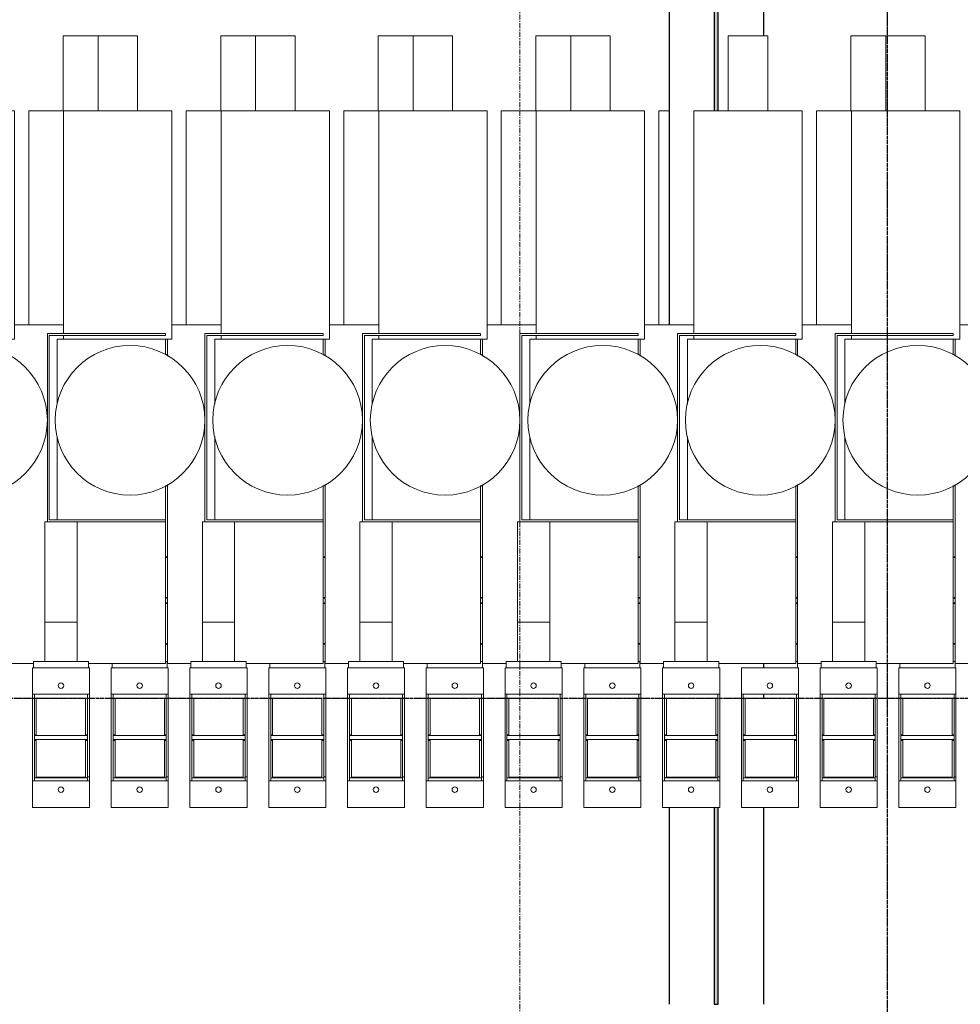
# Model space of a CAD drawing. Header units: millimetres. Extents: x 61846 to 198573, y 13020 to 52988.
# Tile 37 of 150: x 108690 to 111078, y 45260 to 47760. Entities that reach past the tile are written whole.
import ezdxf

# ---------------------------------------------------------------- set-up
doc = ezdxf.new("R2010")
doc.units = ezdxf.units.MM
doc.linetypes.add('Grid Line', pattern=[22.225, 12.7, -3.175, 3.175, -3.175])
doc.linetypes.add('NL_00_doorsnede', pattern=[23, 10, -1, 0, -1, 10, -1])
for name, color, linetype, lineweight in [('A-GENM', 13, 'Continuous', 18), ('G-ANNO-SYMB', 111, 'Continuous', 18), ('S-BEAM', 12, 'Continuous', 35), ('S-GRID', 1, 'Continuous', 18)]:
    doc.layers.add(name, color=color, linetype=linetype, lineweight=lineweight)

# ---------------------------------------------------------------- blocks, each defined once
blk = doc.blocks.new('28_PBT_SF_staal_H-profiel_S355_HE240B 3012268 - 28_PBT_SF_staal_H-profiel_S355_HE240B 3012268-366802-5e verdieping lierenkamer')
at = {"layer": 'S-BEAM', "lineweight": 25}
h = blk.add_hatch(color=5, dxfattribs=at)
h.paths.add_polyline_path([(3042, -5), (3042, 5), (2542, 5), (2542, -5), (2732.1, -5)])
h.paths.add_polyline_path([(2467, 3.6), (2372.5, 3.6), (2373, -1.2), (2465, -1.2), (2465, -5), (2467, -5), (2467, 1)])
h.paths.add_polyline_path([(773.4, 5), (0, 5), (0, -5), (773.4, -5), (773.4, 1)])
at = {"layer": 'S-BEAM', "color": 250, "lineweight": 25}
for p, q in [((0, 120), (583.4, 120)), ((2176.8, 120), (2188, 120)), ((2255, 120), (2265, 120)), ((2465, 120), (2467.2, 120)), ((2542, 120), (3042, 120)), ((773.4, 5), (0, 5)), ((0, 5), (0, -5)), ((3042, 5), (2542, 5)), ((3042, -5), (3042, 5)), ((0, -5), (773.4, -5)), ((2465, -5), (2467.2, -5)), ((2542, -5), (3042, -5)), ((0, -120), (1316.8, -120)), ((2464.8, -120), (2467.2, -120)), ((2542, -120), (3042, -120))]:
    blk.add_line(p, q, dxfattribs=at)
blk = doc.blocks.new('TadP_A_CON_CONSTRUCTIE_rvt-2-5e verdieping lierenkamer')
at = {"layer": 'S-BEAM', "color": 10, "lineweight": 18, "rotation": 270}
blk.add_blockref('28_PBT_SF_staal_H-profiel_S355_HE240B 3012268 - 28_PBT_SF_staal_H-profiel_S355_HE240B 3012268-366802-5e verdieping lierenkamer', (75418.5, 48302), dxfattribs=at)
blk = doc.blocks.new('Decorlier staande trommel - Decorlier staande trommel-859245-5e verdieping lierenkamer')
at = {"layer": 'A-GENM'}
for p, q in [((94.4, 976), (94.4, 786)), ((94.4, 976), (194.4, 976)), ((194.4, 786), (194.4, 976)), ((6.9, 786), (6.9, 220.5)), ((6.9, 786), (281.9, 786)), ((281.9, 206), (281.9, 786)), ((6.9, 242.5), (-118.1, 242.5)), ((-129.5, 206), (-129.5, 163.2)), ((-34.5, 220.5), (-34.5, -257.6)), ((265.5, 220.5), (-34.5, 220.5)), ((-29.5, -252.5), (-29.5, 215.5)), ((-29.5, 215.5), (265.5, 215.5)), ((60.8, 206), (-9.5, 206)), ((-9.5, 206), (-9.5, 41.2)), ((6.9, 215.5), (6.9, 206)), ((228.7, 206), (60.1, 206)), ((265.5, 206), (228, 206)), ((265.5, 215.5), (265.5, 220.5)), ((265.5, 165.8), (265.5, 206)), ((281.9, 206), (266, 206)), ((-9.5, -41.2), (-9.5, -252.5)), ((-129.5, -163.2), (-129.5, -617.5)), ((265.5, -252.5), (265.5, -165.8)), ((-41, -512.5), (-41, -257.5)), ((-41, -257.5), (-34.4, -257.5)), ((-34.5, -257.6), (265.5, -257.6)), ((265.5, -252.5), (-29.5, -252.5)), ((41, -257.6), (41, -512.5)), ((265.5, -257.6), (265.5, -252.5)), ((265.5, -617.5), (265.5, -257.6)), ((-41, -612.5), (-41, -512.5)), ((-41, -512.5), (41, -512.5)), ((41, -512.5), (41, -612.5)), ((-129.5, -617.5), (-70, -617.5)), ((-41, -612.5), (-70, -612.5)), ((-70, -628.3), (-70, -612.5)), ((41, -612.5), (-41, -612.5)), ((70, -612.5), (41, -612.5)), ((70, -612.5), (70, -628.3)), ((70, -617.5), (265.5, -617.5))]:
    blk.add_line(p, q, dxfattribs=at)
for start, end in [(360, 180), (180, 360)]:
    blk.add_arc((175.5, 0), 190, start, end, dxfattribs=at)
blk = doc.blocks.new('Keerschijf kort omgekeerd - 9 kabels-863216-5e verdieping lierenkamer')
at = {"layer": 'A-GENM'}
for p, q in [((-20, 72.5), (-87, 72.5)), ((-87, 72.5), (-87, -72.5)), ((-20, -72.5), (-20, 72.5)), ((-20, 72.5), (-10, 72.5)), ((-10, 67.5), (-20, 67.5)), ((-12, -67.5), (-12, 67.5)), ((-10, 72.5), (190, 72.5)), ((190, 67.5), (-10, 67.5)), ((-10, 62.7), (-10, -62.7)), ((-10, 62.7), (85.1, 62.7)), ((82.5, 67.5), (82.5, 62.7)), ((85, 67.5), (85, -67.5)), ((94.9, 62.7), (190, 62.7)), ((95, -67.5), (95, 67.5)), ((97.5, 62.7), (97.5, 67.5)), ((190, 72.5), (200, 72.5)), ((200, 67.5), (190, 67.5)), ((190, -62.7), (190, 62.7)), ((267, 72.5), (200, 72.5)), ((200, 72.5), (200, -72.5)), ((267, -72.5), (267, 72.5)), ((-87, -72.5), (-20, -72.5)), ((-20, -67.5), (-9.8, -67.5)), ((-9.8, -72.5), (-20, -72.5)), ((85.1, -62.7), (-10, -62.7)), ((-9.8, -67.5), (190, -67.5)), ((-9.8, -72.5), (-9.8, -67.5)), ((190, -72.5), (-9.8, -72.5)), ((82.5, -62.7), (82.5, -67.5)), ((190, -62.7), (94.8, -62.7)), ((97.5, -67.5), (97.5, -62.7)), ((190, -67.5), (200, -67.5)), ((200, -72.5), (190, -72.5)), ((200, -72.5), (267, -72.5))]:
    blk.add_line(p, q, dxfattribs=at)
for centre, start, end in [((-42, 0), 90, 270), ((-42, 0), 270, 90), ((222, 0), 90, 270), ((222, 0), 270, 90)]:
    blk.add_arc(centre, 7, start, end, dxfattribs=at)
blk = doc.blocks.new('Decorlier staande trommel - Decorlier staande trommel-V118-5e verdieping lierenkamer')
at = {"layer": 'A-GENM'}
for p, q in [((94.4, 976), (94.4, 786)), ((94.4, 976), (194.4, 976)), ((194.4, 786), (194.4, 976)), ((6.9, 786), (6.9, 220.5)), ((6.9, 786), (281.9, 786)), ((281.9, 206), (281.9, 786)), ((6.9, 242.5), (-118, 242.5)), ((-129.5, 206), (-129.5, 163.2)), ((-34.5, 220.5), (-34.5, -257.6)), ((265.5, 220.5), (-34.5, 220.5)), ((-29.5, -252.5), (-29.5, 215.5)), ((-29.5, 215.5), (265.5, 215.5)), ((60.8, 206), (-9.5, 206)), ((-9.5, 206), (-9.5, 41.2)), ((6.9, 215.5), (6.9, 206)), ((228.7, 206), (60.1, 206)), ((265.5, 206), (228, 206)), ((265.5, 215.5), (265.5, 220.5)), ((265.5, 165.8), (265.5, 206)), ((281.9, 206), (266, 206)), ((-9.5, -41.2), (-9.5, -252.5)), ((-129.5, -163.2), (-129.5, -617.5)), ((265.5, -252.5), (265.5, -165.8)), ((-41, -512.5), (-41, -257.5)), ((-41, -257.5), (-34.4, -257.5)), ((-34.5, -257.6), (265.5, -257.6)), ((265.5, -252.5), (-29.5, -252.5)), ((41, -257.6), (41, -512.5)), ((265.5, -257.6), (265.5, -252.5)), ((265.5, -617.5), (265.5, -257.6)), ((-41, -612.5), (-41, -512.5)), ((-41, -512.5), (41, -512.5)), ((41, -512.5), (41, -612.5)), ((-129.5, -617.5), (-70, -617.5)), ((-41, -612.5), (-70, -612.5)), ((-70, -628.3), (-70, -612.5)), ((41, -612.5), (-41, -612.5)), ((70, -612.5), (41, -612.5)), ((70, -612.5), (70, -628.3)), ((70, -617.5), (265.5, -617.5))]:
    blk.add_line(p, q, dxfattribs=at)
for start, end in [(360, 180), (180, 360)]:
    blk.add_arc((175.5, 0), 190, start, end, dxfattribs=at)
blk = doc.blocks.new('Decorlier staande trommel - Decorlier staande trommel-V119-5e verdieping lierenkamer')
at = {"layer": 'A-GENM'}
for p, q in [((94.4, 976), (94.4, 786)), ((94.4, 976), (194.4, 976)), ((194.4, 786), (194.4, 976)), ((6.9, 786), (6.9, 220.5)), ((6.9, 786), (281.9, 786)), ((281.9, 206), (281.9, 786)), ((6.9, 242.5), (-118.1, 242.5)), ((-129.5, 206), (-129.5, 163.2)), ((-34.5, 220.5), (-34.5, -257.6)), ((265.5, 220.5), (-34.5, 220.5)), ((-29.5, -252.5), (-29.5, 215.5)), ((-29.5, 215.5), (265.5, 215.5)), ((60.8, 206), (-9.5, 206)), ((-9.5, 206), (-9.5, 41.2)), ((6.9, 215.5), (6.9, 206)), ((228.7, 206), (60.1, 206)), ((265.5, 206), (228, 206)), ((265.5, 215.5), (265.5, 220.5)), ((265.5, 165.8), (265.5, 206)), ((281.9, 206), (267, 206)), ((-9.5, -41.2), (-9.5, -252.5)), ((-129.5, -163.2), (-129.5, -617.5)), ((265.5, -252.5), (265.5, -165.8)), ((-41, -512.5), (-41, -257.5)), ((-41, -257.5), (-34.4, -257.5)), ((-34.5, -257.6), (265.5, -257.6)), ((265.5, -252.5), (-29.5, -252.5)), ((41, -257.6), (41, -512.5)), ((265.5, -257.6), (265.5, -252.5)), ((265.5, -617.5), (265.5, -257.6)), ((-41, -612.5), (-41, -512.5)), ((-41, -512.5), (41, -512.5)), ((41, -512.5), (41, -612.5)), ((-129.5, -617.5), (-70, -617.5)), ((-41, -612.5), (-70, -612.5)), ((-70, -628.3), (-70, -612.5)), ((41, -612.5), (-41, -612.5)), ((70, -612.5), (41, -612.5)), ((70, -612.5), (70, -628.3)), ((70, -617.5), (265.5, -617.5))]:
    blk.add_line(p, q, dxfattribs=at)
for start, end in [(360, 180), (180, 360)]:
    blk.add_arc((175.5, 0), 190, start, end, dxfattribs=at)
blk = doc.blocks.new('H-Balk - HEB220-7317296-5e verdieping lierenkamer')
at = {"layer": 'S-BEAM'}
for p, q in [((-4984.5, 110), (-4979.5, 110)), ((-4583.7, 110), (-4579.5, 110)), ((-4184.5, 110), (-4179.5, 110)), ((-3784.5, 110), (-3779.5, 110)), ((-3384.5, 110), (-3379.5, 110)), ((-2984.5, 110), (-2979.5, 110)), ((-4979.5, 6.5), (-4984.5, 6.5)), ((-4579.5, 6.5), (-4583.7, 6.5)), ((-4179.5, 6.5), (-4184.5, 6.5)), ((-3779.5, 6.5), (-3784.5, 6.5)), ((-3379.5, 6.5), (-3384.5, 6.5)), ((-2979.5, 6.5), (-2984.5, 6.5)), ((-4979.5, -6.5), (-4984.5, -6.5)), ((-4579.5, -6.5), (-4583.7, -6.5)), ((-4179.5, -6.5), (-4184.5, -6.5)), ((-3779.5, -6.5), (-3784.5, -6.5)), ((-3379.5, -6.5), (-3384.5, -6.5)), ((-2979.5, -6.5), (-2984.5, -6.5)), ((-4984.5, -110), (-4979.5, -110)), ((-4583.7, -110), (-4579.5, -110)), ((-4184.5, -110), (-4179.5, -110)), ((-3784.5, -110), (-3779.5, -110)), ((-3384.5, -110), (-3379.5, -110)), ((-2984.5, -110), (-2979.5, -110))]:
    blk.add_line(p, q, dxfattribs=at)
blk = doc.blocks.new('Decorlier staande trommel - Decorlier staande trommel-V124-5e verdieping lierenkamer')
at = {"layer": 'A-GENM'}
for p, q in [((-70, 612.5), (-70, 628.3)), ((70, 628.3), (70, 617.1)), ((-70, 612.5), (-65.5, 612.5)), ((281.9, -786), (281.9, -242.5)), ((281.9, -786), (193.5, -786)), ((194.4, -976), (194.4, -786)), ((194.4, -976), (105.3, -976))]:
    blk.add_line(p, q, dxfattribs=at)
blk = doc.blocks.new('Decorlier staande trommel - Decorlier staande trommel-V125-5e verdieping lierenkamer')
at = {"layer": 'A-GENM'}
for p, q in [((-70, 612.5), (-70, 628.3)), ((70, 628.3), (70, 617.1)), ((-70, 612.5), (-66.3, 612.5)), ((281.9, -786), (281.9, -242.5)), ((281.9, -786), (193.5, -786)), ((194.4, -976), (194.4, -786)), ((194.4, -976), (105.3, -976))]:
    blk.add_line(p, q, dxfattribs=at)
blk = doc.blocks.new('Decorlier staande trommel - Decorlier staande trommel-V126-5e verdieping lierenkamer')
at = {"layer": 'A-GENM'}
for p, q in [((-70, 612.5), (-70, 628.3)), ((-70, 612.5), (-65.5, 612.5)), ((281.9, -786), (281.9, -242.5)), ((281.9, -786), (257, -786))]:
    blk.add_line(p, q, dxfattribs=at)

msp = doc.modelspace()

# ---------------------------------------------------------------- linework, layer by layer
at = {"layer": 'G-ANNO-SYMB', "linetype": 'NL_00_doorsnede', "lineweight": 25}
for p, q in [((110892.9, 50942.2), (110892.9, 43535.1)), ((124901.5, 46036.1), (100728.7, 46036.1))]:
    msp.add_line(p, q, dxfattribs=at)
at = {"layer": 'S-GRID', "linetype": 'Grid Line'}
msp.add_line((109960.4, 43804.1), (109960.4, 51987.8), dxfattribs=at)

# ---------------------------------------------------------------- block references
at = {"color": 170, "lineweight": 5}
msp.add_blockref('TadP_A_CON_CONSTRUCTIE_rvt-2-5e verdieping lierenkamer', (35040.4, 0), dxfattribs=at)
at = {"layer": 'A-GENM'}
for name, p in [('Decorlier staande trommel - Decorlier staande trommel-859245-5e verdieping lierenkamer', (108395, 46742.6)), ('Decorlier staande trommel - Decorlier staande trommel-859245-5e verdieping lierenkamer', (108795, 46742.6)), ('Decorlier staande trommel - Decorlier staande trommel-V119-5e verdieping lierenkamer', (109195, 46742.6)), ('Decorlier staande trommel - Decorlier staande trommel-859245-5e verdieping lierenkamer', (109595, 46742.6)), ('Decorlier staande trommel - Decorlier staande trommel-859245-5e verdieping lierenkamer', (109995, 46742.6)), ('Decorlier staande trommel - Decorlier staande trommel-859245-5e verdieping lierenkamer', (110395, 46742.6)), ('Decorlier staande trommel - Decorlier staande trommel-V118-5e verdieping lierenkamer', (110795, 46742.6)), ('Decorlier staande trommel - Decorlier staande trommel-859245-5e verdieping lierenkamer', (111195, 46742.6))]:
    msp.add_blockref(name, p, dxfattribs=at)
for name, p, rotation in [('Decorlier staande trommel - Decorlier staande trommel-V124-5e verdieping lierenkamer', (108995, 46742.6), 180), ('Decorlier staande trommel - Decorlier staande trommel-V125-5e verdieping lierenkamer', (109395, 46742.6), 180), ('Decorlier staande trommel - Decorlier staande trommel-V124-5e verdieping lierenkamer', (109795, 46742.6), 180), ('Decorlier staande trommel - Decorlier staande trommel-V124-5e verdieping lierenkamer', (110195, 46742.6), 180), ('Decorlier staande trommel - Decorlier staande trommel-V124-5e verdieping lierenkamer', (110995, 46742.6), 180), ('Decorlier staande trommel - Decorlier staande trommel-V126-5e verdieping lierenkamer', (110595, 46742.6), 180), ('Keerschijf kort omgekeerd - 9 kabels-863216-5e verdieping lierenkamer', (108795, 45847), 89.9999999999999), ('Keerschijf kort omgekeerd - 9 kabels-863216-5e verdieping lierenkamer', (108995, 45847), 89.9999999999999), ('Keerschijf kort omgekeerd - 9 kabels-863216-5e verdieping lierenkamer', (109195, 45847), 89.9999999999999), ('Keerschijf kort omgekeerd - 9 kabels-863216-5e verdieping lierenkamer', (109395, 45847), 89.9999999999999), ('Keerschijf kort omgekeerd - 9 kabels-863216-5e verdieping lierenkamer', (109595, 45847), 89.9999999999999), ('Keerschijf kort omgekeerd - 9 kabels-863216-5e verdieping lierenkamer', (109795, 45847), 89.9999999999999), ('Keerschijf kort omgekeerd - 9 kabels-863216-5e verdieping lierenkamer', (109995, 45847), 89.9999999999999), ('Keerschijf kort omgekeerd - 9 kabels-863216-5e verdieping lierenkamer', (110195, 45847), 89.9999999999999), ('Keerschijf kort omgekeerd - 9 kabels-863216-5e verdieping lierenkamer', (110395, 45847), 89.9999999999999), ('Keerschijf kort omgekeerd - 9 kabels-863216-5e verdieping lierenkamer', (110595, 45847), 89.9999999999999), ('Keerschijf kort omgekeerd - 9 kabels-863216-5e verdieping lierenkamer', (110795, 45847), 89.9999999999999), ('Keerschijf kort omgekeerd - 9 kabels-863216-5e verdieping lierenkamer', (110995, 45847), 89.9999999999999)]:
    msp.add_blockref(name, p, dxfattribs=dict(at, rotation=rotation))
at = {"layer": 'S-BEAM'}
msp.add_blockref('H-Balk - HEB220-7317296-5e verdieping lierenkamer', (114045, 46285.2), dxfattribs=at)

doc.saveas('drawing.dxf')
